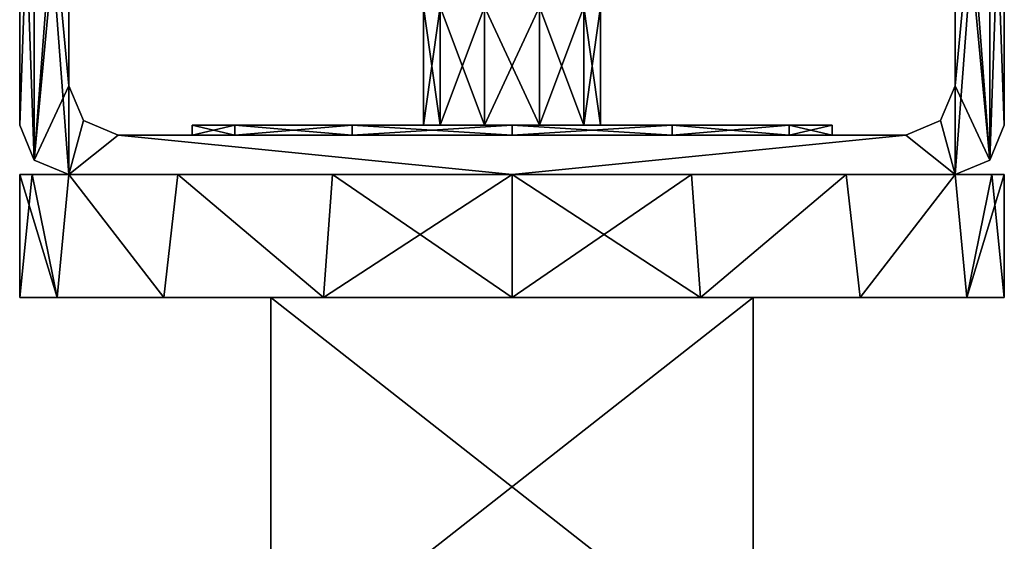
# Model space of a CAD drawing. Header units: millimetres. Extents: x -174 to 297, y -210 to 612.
# Tile 12 of 18: x -100 to 100, y 201 to 306. Entities that reach past the tile are written whole.
import ezdxf

# ---------------------------------------------------------------- set-up
doc = ezdxf.new("R2010")
doc.units = ezdxf.units.MM
doc.header["$LTSCALE"] = 65.185185
for name, color, linetype in [('10', 7, 'CONTINUOUS'), ('149', 7, 'CONTINUOUS'), ('150', 7, 'CONTINUOUS'), ('153', 7, 'CONTINUOUS'), ('259', 7, 'CONTINUOUS'), ('26', 7, 'CONTINUOUS'), ('260', 7, 'CONTINUOUS'), ('267', 7, 'CONTINUOUS'), ('27', 7, 'CONTINUOUS'), ('28', 7, 'CONTINUOUS'), ('59', 7, 'CONTINUOUS'), ('60', 7, 'CONTINUOUS'), ('61', 7, 'CONTINUOUS'), ('62', 7, 'CONTINUOUS'), ('66', 7, 'CONTINUOUS'), ('67', 7, 'CONTINUOUS'), ('68', 7, 'CONTINUOUS'), ('69', 7, 'CONTINUOUS'), ('70', 7, 'CONTINUOUS'), ('71', 7, 'CONTINUOUS'), ('72', 7, 'CONTINUOUS'), ('75', 7, 'CONTINUOUS'), ('76', 7, 'CONTINUOUS'), ('77', 7, 'CONTINUOUS'), ('78', 7, 'CONTINUOUS'), ('79', 7, 'CONTINUOUS'), ('84', 7, 'CONTINUOUS'), ('89', 7, 'CONTINUOUS'), ('91', 7, 'CONTINUOUS')]:
    doc.layers.add(name, color=color, linetype=linetype)

msp = doc.modelspace()

# ---------------------------------------------------------------- linework, layer by layer
at = {"layer": '10', "color": 7, "linetype": 'Continuous'}
for points in [[(49, 173.2, 35), (49, 250, 35), (-49, 173.2, 35), (49, 173.2, 35)], [(-49, 173.2, 35), (49, 250, 35), (-49, 250, 35), (-49, 173.2, 35)]]:
    msp.add_3dface(points, dxfattribs=at)
at = {"layer": '149', "color": 7, "linetype": 'Continuous'}
for points in [[(49, 173.2, -35), (49, 250, -35), (49, 173.2, 35), (49, 173.2, -35)], [(49, 173.2, 35), (49, 250, -35), (49, 250, 35), (49, 173.2, 35)]]:
    msp.add_3dface(points, dxfattribs=at)
at = {"layer": '150', "color": 7, "linetype": 'Continuous'}
for points in [[(-49, 250, -35), (-49, 173.2, -35), (-49, 250, 35), (-49, 250, -35)], [(-49, 173.2, -35), (-49, 173.2, 35), (-49, 250, 35), (-49, 173.2, -35)]]:
    msp.add_3dface(points, dxfattribs=at)
at = {"layer": '153', "color": 7, "linetype": 'Continuous'}
for points in [[(49, 250, -35), (49, 173.2, -35), (-49, 250, -35), (49, 250, -35)], [(-49, 250, -35), (49, 173.2, -35), (-49, 173.2, -35), (-49, 250, -35)]]:
    msp.add_3dface(points, dxfattribs=at)
at = {"layer": '259', "color": 7, "linetype": 'Continuous'}
for points in [[(-14.56, 285, -10.58), (-18, 285), (-14.56, 309, -10.58), (-14.56, 285, -10.58)], [(-18, 285), (-18, 309), (-14.56, 309, -10.58), (-18, 285)], [(-5.56, 285, -17.12), (-14.56, 285, -10.58), (-14.56, 309, -10.58), (-5.56, 285, -17.12)], [(-5.56, 309, -17.12), (-5.56, 285, -17.12), (-14.56, 309, -10.58), (-5.56, 309, -17.12)], [(5.56, 285, -17.12), (-5.56, 285, -17.12), (-5.56, 309, -17.12), (5.56, 285, -17.12)], [(5.56, 309, -17.12), (5.56, 285, -17.12), (-5.56, 309, -17.12), (5.56, 309, -17.12)], [(14.56, 285, -10.58), (5.56, 285, -17.12), (5.56, 309, -17.12), (14.56, 285, -10.58)], [(14.56, 309, -10.58), (14.56, 285, -10.58), (5.56, 309, -17.12), (14.56, 309, -10.58)], [(18, 285), (14.56, 285, -10.58), (18, 309), (18, 285)], [(18, 309), (14.56, 285, -10.58), (14.56, 309, -10.58), (18, 309)]]:
    msp.add_3dface(points, dxfattribs=at)
at = {"layer": '26', "color": 7, "linetype": 'Continuous'}
for points in [[(-18, 285), (-14.56, 285, 10.58), (-18, 309), (-18, 285)], [(-18, 309), (-14.56, 285, 10.58), (-14.56, 309, 10.58), (-18, 309)], [(-14.56, 285, 10.58), (-5.56, 285, 17.12), (-5.56, 309, 17.12), (-14.56, 285, 10.58)], [(-14.56, 309, 10.58), (-14.56, 285, 10.58), (-5.56, 309, 17.12), (-14.56, 309, 10.58)], [(-5.56, 285, 17.12), (5.56, 285, 17.12), (5.56, 309, 17.12), (-5.56, 285, 17.12)], [(-5.56, 309, 17.12), (-5.56, 285, 17.12), (5.56, 309, 17.12), (-5.56, 309, 17.12)], [(5.56, 285, 17.12), (14.56, 285, 10.58), (14.56, 309, 10.58), (5.56, 285, 17.12)], [(5.56, 309, 17.12), (5.56, 285, 17.12), (14.56, 309, 10.58), (5.56, 309, 17.12)], [(14.56, 285, 10.58), (18, 285), (14.56, 309, 10.58), (14.56, 285, 10.58)], [(14.56, 309, 10.58), (18, 285), (18, 309), (14.56, 309, 10.58)]]:
    msp.add_3dface(points, dxfattribs=at)
at = {"layer": '260', "color": 7, "linetype": 'Continuous'}
for points in [[(-92.39, 250, -38.27), (-100, 250), (-97.47, 275, -22.36), (-92.39, 250, -38.27)], [(-100, 250), (-100, 275), (-97.47, 275, -22.36), (-100, 250)], [(-90, 275, -43.59), (-92.39, 250, -38.27), (-97.47, 275, -22.36), (-90, 275, -43.59)], [(-70.71, 250, -70.71), (-92.39, 250, -38.27), (-90, 275, -43.59), (-70.71, 250, -70.71)], [(-67.91, 275, -73.41), (-70.71, 250, -70.71), (-90, 275, -43.59), (-67.91, 275, -73.41)], [(-38.27, 250, -92.39), (-70.71, 250, -70.71), (-67.91, 275, -73.41), (-38.27, 250, -92.39)], [(-36.46, 275, -93.11), (-38.27, 250, -92.39), (-67.91, 275, -73.41), (-36.46, 275, -93.11)], [(0, 250, -100), (-38.27, 250, -92.39), (0, 275, -100), (0, 250, -100)], [(0, 275, -100), (-38.27, 250, -92.39), (-36.46, 275, -93.11), (0, 275, -100)], [(38.27, 250, -92.39), (0, 250, -100), (36.46, 275, -93.11), (38.27, 250, -92.39)], [(36.46, 275, -93.11), (0, 250, -100), (0, 275, -100), (36.46, 275, -93.11)], [(67.91, 275, -73.41), (38.27, 250, -92.39), (36.46, 275, -93.11), (67.91, 275, -73.41)], [(70.71, 250, -70.71), (38.27, 250, -92.39), (67.91, 275, -73.41), (70.71, 250, -70.71)], [(90, 275, -43.59), (70.71, 250, -70.71), (67.91, 275, -73.41), (90, 275, -43.59)], [(92.39, 250, -38.27), (70.71, 250, -70.71), (90, 275, -43.59), (92.39, 250, -38.27)], [(97.47, 275, -22.36), (92.39, 250, -38.27), (90, 275, -43.59), (97.47, 275, -22.36)], [(100, 250), (92.39, 250, -38.27), (100, 275), (100, 250)], [(100, 275), (92.39, 250, -38.27), (97.47, 275, -22.36), (100, 275)]]:
    msp.add_3dface(points, dxfattribs=at)
at = {"layer": '267', "color": 7, "linetype": 'Continuous'}
for points in [[(-65, 283), (-56.29, 283, 32.5), (-65, 285), (-65, 283)], [(-65, 285), (-56.29, 283, 32.5), (-56.29, 285, 32.5), (-65, 285)], [(-56.29, 283, 32.5), (-32.5, 283, 56.29), (-56.29, 285, 32.5), (-56.29, 283, 32.5)], [(-56.29, 285, 32.5), (-32.5, 283, 56.29), (-32.5, 285, 56.29), (-56.29, 285, 32.5)], [(-32.5, 283, 56.29), (0, 283, 65), (-32.5, 285, 56.29), (-32.5, 283, 56.29)], [(-32.5, 285, 56.29), (0, 283, 65), (0, 285, 65), (-32.5, 285, 56.29)], [(0, 283, 65), (32.5, 283, 56.29), (0, 285, 65), (0, 283, 65)], [(0, 285, 65), (32.5, 283, 56.29), (32.5, 285, 56.29), (0, 285, 65)], [(32.5, 283, 56.29), (56.29, 283, 32.5), (32.5, 285, 56.29), (32.5, 283, 56.29)], [(32.5, 285, 56.29), (56.29, 283, 32.5), (56.29, 285, 32.5), (32.5, 285, 56.29)], [(56.29, 283, 32.5), (65, 283), (56.29, 285, 32.5), (56.29, 283, 32.5)], [(56.29, 285, 32.5), (65, 283), (65, 285), (56.29, 285, 32.5)]]:
    msp.add_3dface(points, dxfattribs=at)
at = {"layer": '27', "color": 7, "linetype": 'Continuous'}
for points in [[(-56.29, 283, -32.5), (-65, 283), (-56.29, 285, -32.5), (-56.29, 283, -32.5)], [(-65, 283), (-65, 285), (-56.29, 285, -32.5), (-65, 283)], [(-32.5, 283, -56.29), (-56.29, 283, -32.5), (-32.5, 285, -56.29), (-32.5, 283, -56.29)], [(-32.5, 285, -56.29), (-56.29, 283, -32.5), (-56.29, 285, -32.5), (-32.5, 285, -56.29)], [(0, 283, -65), (-32.5, 283, -56.29), (0, 285, -65), (0, 283, -65)], [(0, 285, -65), (-32.5, 283, -56.29), (-32.5, 285, -56.29), (0, 285, -65)], [(32.5, 283, -56.29), (0, 283, -65), (32.5, 285, -56.29), (32.5, 283, -56.29)], [(32.5, 285, -56.29), (0, 283, -65), (0, 285, -65), (32.5, 285, -56.29)], [(56.29, 283, -32.5), (32.5, 283, -56.29), (56.29, 285, -32.5), (56.29, 283, -32.5)], [(56.29, 285, -32.5), (32.5, 283, -56.29), (32.5, 285, -56.29), (56.29, 285, -32.5)], [(65, 283), (56.29, 283, -32.5), (65, 285), (65, 283)], [(65, 285), (56.29, 283, -32.5), (56.29, 285, -32.5), (65, 285)]]:
    msp.add_3dface(points, dxfattribs=at)
at = {"layer": '28', "color": 7, "linetype": 'Continuous'}
for points in [[(-100, 250), (-92.39, 250, 38.27), (-100, 275), (-100, 250)], [(-100, 275), (-92.39, 250, 38.27), (-97.47, 275, 22.36), (-100, 275)], [(-97.47, 275, 22.36), (-92.39, 250, 38.27), (-90, 275, 43.59), (-97.47, 275, 22.36)], [(-92.39, 250, 38.27), (-70.71, 250, 70.71), (-90, 275, 43.59), (-92.39, 250, 38.27)], [(-90, 275, 43.59), (-70.71, 250, 70.71), (-67.91, 275, 73.41), (-90, 275, 43.59)], [(-70.71, 250, 70.71), (-38.27, 250, 92.39), (-67.91, 275, 73.41), (-70.71, 250, 70.71)], [(-67.91, 275, 73.41), (-38.27, 250, 92.39), (-36.46, 275, 93.11), (-67.91, 275, 73.41)], [(-38.27, 250, 92.39), (0, 250, 100), (-36.46, 275, 93.11), (-38.27, 250, 92.39)], [(-36.46, 275, 93.11), (0, 250, 100), (0, 275, 100), (-36.46, 275, 93.11)], [(0, 250, 100), (38.27, 250, 92.39), (0, 275, 100), (0, 250, 100)], [(0, 275, 100), (38.27, 250, 92.39), (36.46, 275, 93.11), (0, 275, 100)], [(36.46, 275, 93.11), (38.27, 250, 92.39), (67.91, 275, 73.41), (36.46, 275, 93.11)], [(38.27, 250, 92.39), (70.71, 250, 70.71), (67.91, 275, 73.41), (38.27, 250, 92.39)], [(67.91, 275, 73.41), (70.71, 250, 70.71), (90, 275, 43.59), (67.91, 275, 73.41)], [(70.71, 250, 70.71), (92.39, 250, 38.27), (90, 275, 43.59), (70.71, 250, 70.71)], [(90, 275, 43.59), (92.39, 250, 38.27), (97.47, 275, 22.36), (90, 275, 43.59)], [(92.39, 250, 38.27), (100, 250), (97.47, 275, 22.36), (92.39, 250, 38.27)], [(97.47, 275, 22.36), (100, 250), (100, 275), (97.47, 275, 22.36)]]:
    msp.add_3dface(points, dxfattribs=at)
at = {"layer": '59', "color": 7, "linetype": 'Continuous'}
for points in [[(80, 283, -100), (-80, 283, -100), (-32.5, 283, -56.29), (80, 283, -100)], [(-80, 283, -100), (-80, 283, 100), (-65, 283), (-80, 283, -100)], [(-32.5, 283, -56.29), (-80, 283, -100), (-56.29, 283, -32.5), (-32.5, 283, -56.29)], [(-56.29, 283, -32.5), (-80, 283, -100), (-65, 283), (-56.29, 283, -32.5)], [(-80, 283, 100), (80, 283, 100), (32.5, 283, 56.29), (-80, 283, 100)], [(-65, 283), (-80, 283, 100), (-56.29, 283, 32.5), (-65, 283)], [(-56.29, 283, 32.5), (-80, 283, 100), (-32.5, 283, 56.29), (-56.29, 283, 32.5)], [(-32.5, 283, 56.29), (-80, 283, 100), (0, 283, 65), (-32.5, 283, 56.29)], [(0, 283, 65), (-80, 283, 100), (32.5, 283, 56.29), (0, 283, 65)], [(0, 283, -65), (80, 283, -100), (-32.5, 283, -56.29), (0, 283, -65)], [(32.5, 283, -56.29), (80, 283, -100), (0, 283, -65), (32.5, 283, -56.29)], [(56.29, 283, -32.5), (80, 283, -100), (32.5, 283, -56.29), (56.29, 283, -32.5)], [(32.5, 283, 56.29), (80, 283, 100), (56.29, 283, 32.5), (32.5, 283, 56.29)], [(65, 283), (80, 283, -100), (56.29, 283, -32.5), (65, 283)], [(80, 283, 100), (65, 283), (56.29, 283, 32.5), (80, 283, 100)], [(80, 283, 100), (80, 283, -100), (65, 283), (80, 283, 100)]]:
    msp.add_3dface(points, dxfattribs=at)
at = {"layer": '60', "color": 7, "linetype": 'Continuous'}
for points in [[(-90, 275, 43.59), (-67.91, 275, 73.41), (-90, 275, 100), (-90, 275, 43.59)], [(-67.91, 275, 73.41), (-36.46, 275, 93.11), (-90, 275, 100), (-67.91, 275, 73.41)], [(-36.46, 275, 93.11), (0, 275, 100), (-90, 275, 100), (-36.46, 275, 93.11)]]:
    msp.add_3dface(points, dxfattribs=at)
at = {"layer": '61', "color": 7, "linetype": 'Continuous'}
for points in [[(0, 275, 100), (36.46, 275, 93.11), (90, 275, 100), (0, 275, 100)], [(36.46, 275, 93.11), (67.91, 275, 73.41), (90, 275, 100), (36.46, 275, 93.11)], [(67.91, 275, 73.41), (90, 275, 43.59), (90, 275, 100), (67.91, 275, 73.41)]]:
    msp.add_3dface(points, dxfattribs=at)
at = {"layer": '62', "color": 7, "linetype": 'Continuous'}
for points in [[(0, 275, -100), (-36.46, 275, -93.11), (-90, 275, -100), (0, 275, -100)], [(-36.46, 275, -93.11), (-67.91, 275, -73.41), (-90, 275, -100), (-36.46, 275, -93.11)], [(-67.91, 275, -73.41), (-90, 275, -43.59), (-90, 275, -100), (-67.91, 275, -73.41)]]:
    msp.add_3dface(points, dxfattribs=at)
at = {"layer": '66', "color": 7, "linetype": 'Continuous'}
for points in [[(90, 353, -100), (90, 293, -100), (90, 293, 100), (90, 353, -100)], [(90, 353, -100), (90, 293, 100), (90, 353, 100), (90, 353, -100)]]:
    msp.add_3dface(points, dxfattribs=at)
at = {"layer": '67', "color": 7, "linetype": 'Continuous'}
for points in [[(90, 293, -100), (87.07, 285.93, -100), (90, 293, 100), (90, 293, -100)], [(87.07, 285.93, -100), (87.07, 285.93, 100), (90, 293, 100), (87.07, 285.93, -100)], [(87.07, 285.93, -100), (80, 283, -100), (87.07, 285.93, 100), (87.07, 285.93, -100)], [(80, 283, -100), (80, 283, 100), (87.07, 285.93, 100), (80, 283, -100)]]:
    msp.add_3dface(points, dxfattribs=at)
at = {"layer": '68', "color": 7, "linetype": 'Continuous'}
for points in [[(-87.07, 285.93, -100), (-90, 293, -100), (-87.07, 285.93, 100), (-87.07, 285.93, -100)], [(-90, 293, -100), (-90, 293, 100), (-87.07, 285.93, 100), (-90, 293, -100)], [(-80, 283, -100), (-87.07, 285.93, -100), (-80, 283, 100), (-80, 283, -100)], [(-87.07, 285.93, -100), (-87.07, 285.93, 100), (-80, 283, 100), (-87.07, 285.93, -100)]]:
    msp.add_3dface(points, dxfattribs=at)
at = {"layer": '69', "color": 7, "linetype": 'Continuous'}
for points in [[(-90, 293, -100), (-90, 353, -100), (-90, 353, 100), (-90, 293, -100)], [(-90, 293, 100), (-90, 293, -100), (-90, 353, 100), (-90, 293, 100)]]:
    msp.add_3dface(points, dxfattribs=at)
at = {"layer": '70', "color": 7, "linetype": 'Continuous'}
for points in [[(36.46, 275, -93.11), (0, 275, -100), (90, 275, -100), (36.46, 275, -93.11)], [(67.91, 275, -73.41), (36.46, 275, -93.11), (90, 275, -100), (67.91, 275, -73.41)], [(90, 275, -43.59), (67.91, 275, -73.41), (90, 275, -100), (90, 275, -43.59)]]:
    msp.add_3dface(points, dxfattribs=at)
at = {"layer": '71', "color": 7, "linetype": 'Continuous'}
for points in [[(97.07, 277.93, -100), (100, 285, -100), (97.07, 277.93, 100), (97.07, 277.93, -100)], [(97.07, 277.93, 100), (100, 285, -100), (100, 285, 100), (97.07, 277.93, 100)], [(90, 275, 43.59), (90, 275, -43.59), (97.07, 277.93, -100), (90, 275, 43.59)], [(90, 275, 43.59), (97.07, 277.93, -100), (90, 275, 100), (90, 275, 43.59)], [(97.07, 277.93, -100), (90, 275, -43.59), (90, 275, -100), (97.07, 277.93, -100)], [(90, 275, 100), (97.07, 277.93, -100), (97.07, 277.93, 100), (90, 275, 100)]]:
    msp.add_3dface(points, dxfattribs=at)
at = {"layer": '72', "color": 7, "linetype": 'Continuous'}
for points in [[(100, 285, 100), (100, 285, -100), (100, 361, 100), (100, 285, 100)], [(100, 285, -100), (100, 361, -100), (100, 361, 100), (100, 285, -100)]]:
    msp.add_3dface(points, dxfattribs=at)
at = {"layer": '75', "color": 7, "linetype": 'Continuous'}
for points in [[(-100, 361, -100), (-100, 285, -100), (-100, 285, 100), (-100, 361, -100)], [(-100, 361, -100), (-100, 285, 100), (-100, 361, 100), (-100, 361, -100)]]:
    msp.add_3dface(points, dxfattribs=at)
at = {"layer": '76', "color": 7, "linetype": 'Continuous'}
for points in [[(-100, 285, -100), (-97.07, 277.93, -100), (-100, 285, 100), (-100, 285, -100)], [(-100, 285, 100), (-97.07, 277.93, -100), (-97.07, 277.93, 100), (-100, 285, 100)], [(-90, 275, -43.59), (-90, 275, 43.59), (-97.07, 277.93, 100), (-90, 275, -43.59)], [(-97.07, 277.93, 100), (-90, 275, 43.59), (-90, 275, 100), (-97.07, 277.93, 100)], [(-90, 275, -100), (-90, 275, -43.59), (-97.07, 277.93, 100), (-90, 275, -100)], [(-97.07, 277.93, -100), (-90, 275, -100), (-97.07, 277.93, 100), (-97.07, 277.93, -100)]]:
    msp.add_3dface(points, dxfattribs=at)
at = {"layer": '77', "color": 7, "linetype": 'Continuous'}
for points in [[(-97.07, 368.07, -100), (-90, 371, -100), (-97.07, 277.93, -100), (-97.07, 368.07, -100)], [(-97.07, 277.93, -100), (-90, 371, -100), (-90, 353, -100), (-97.07, 277.93, -100)], [(-100, 361, -100), (-97.07, 368.07, -100), (-100, 285, -100), (-100, 361, -100)], [(-100, 285, -100), (-97.07, 368.07, -100), (-97.07, 277.93, -100), (-100, 285, -100)], [(97.07, 277.93, -100), (90, 275, -100), (97.07, 368.07, -100), (97.07, 277.93, -100)], [(97.07, 368.07, -100), (90, 275, -100), (90, 293, -100), (97.07, 368.07, -100)], [(90, 353, -100), (97.07, 368.07, -100), (90, 293, -100), (90, 353, -100)], [(100, 361, -100), (97.07, 277.93, -100), (97.07, 368.07, -100), (100, 361, -100)], [(100, 285, -100), (97.07, 277.93, -100), (100, 361, -100), (100, 285, -100)], [(-90, 293, -100), (-97.07, 277.93, -100), (-90, 353, -100), (-90, 293, -100)], [(-90, 275, -100), (-97.07, 277.93, -100), (-90, 293, -100), (-90, 275, -100)], [(-87.07, 285.93, -100), (-90, 275, -100), (-90, 293, -100), (-87.07, 285.93, -100)], [(90, 293, -100), (90, 275, -100), (87.07, 285.93, -100), (90, 293, -100)], [(-80, 283, -100), (-90, 275, -100), (-87.07, 285.93, -100), (-80, 283, -100)], [(87.07, 285.93, -100), (90, 275, -100), (80, 283, -100), (87.07, 285.93, -100)], [(0, 275, -100), (-90, 275, -100), (-80, 283, -100), (0, 275, -100)], [(80, 283, -100), (0, 275, -100), (-80, 283, -100), (80, 283, -100)], [(90, 275, -100), (0, 275, -100), (80, 283, -100), (90, 275, -100)]]:
    msp.add_3dface(points, dxfattribs=at)
at = {"layer": '78', "color": 7, "linetype": 'Continuous'}
for points in [[(90, 371, 100), (97.07, 277.93, 100), (97.07, 368.07, 100), (90, 371, 100)], [(97.07, 277.93, 100), (90, 371, 100), (90, 353, 100), (97.07, 277.93, 100)], [(-100, 361, 100), (-97.07, 277.93, 100), (-97.07, 368.07, 100), (-100, 361, 100)], [(-97.07, 277.93, 100), (-90, 275, 100), (-97.07, 368.07, 100), (-97.07, 277.93, 100)], [(-97.07, 368.07, 100), (-90, 275, 100), (-90, 293, 100), (-97.07, 368.07, 100)], [(-97.07, 368.07, 100), (-90, 293, 100), (-90, 353, 100), (-97.07, 368.07, 100)], [(97.07, 277.93, 100), (100, 285, 100), (97.07, 368.07, 100), (97.07, 277.93, 100)], [(100, 285, 100), (100, 361, 100), (97.07, 368.07, 100), (100, 285, 100)], [(-100, 285, 100), (-97.07, 277.93, 100), (-100, 361, 100), (-100, 285, 100)], [(90, 293, 100), (97.07, 277.93, 100), (90, 353, 100), (90, 293, 100)], [(-90, 293, 100), (-90, 275, 100), (-87.07, 285.93, 100), (-90, 293, 100)], [(87.07, 285.93, 100), (90, 275, 100), (90, 293, 100), (87.07, 285.93, 100)], [(90, 275, 100), (97.07, 277.93, 100), (90, 293, 100), (90, 275, 100)], [(-87.07, 285.93, 100), (-90, 275, 100), (-80, 283, 100), (-87.07, 285.93, 100)], [(80, 283, 100), (90, 275, 100), (87.07, 285.93, 100), (80, 283, 100)], [(-90, 275, 100), (0, 275, 100), (-80, 283, 100), (-90, 275, 100)], [(-80, 283, 100), (0, 275, 100), (80, 283, 100), (-80, 283, 100)], [(0, 275, 100), (90, 275, 100), (80, 283, 100), (0, 275, 100)]]:
    msp.add_3dface(points, dxfattribs=at)
at = {"layer": '79', "color": 7, "linetype": 'Continuous'}
for points in [[(90, 275, 43.59), (97.47, 275, 22.36), (100, 275), (90, 275, 43.59)], [(90, 275, 43.59), (100, 275), (97.47, 275, -22.36), (90, 275, 43.59)], [(90, 275, 43.59), (97.47, 275, -22.36), (90, 275, -43.59), (90, 275, 43.59)]]:
    msp.add_3dface(points, dxfattribs=at)
at = {"layer": '84', "color": 7, "linetype": 'Continuous'}
for points in [[(-49, 250, -35), (-49, 250, 35), (-100, 250), (-49, 250, -35)], [(-92.39, 250, -38.27), (-49, 250, -35), (-100, 250), (-92.39, 250, -38.27)], [(-100, 250), (-49, 250, 35), (-92.39, 250, 38.27), (-100, 250)], [(49, 250, -35), (-49, 250, -35), (-92.39, 250, -38.27), (49, 250, -35)], [(92.39, 250, -38.27), (49, 250, -35), (-92.39, 250, -38.27), (92.39, 250, -38.27)], [(-92.39, 250, 38.27), (-49, 250, 35), (92.39, 250, 38.27), (-92.39, 250, 38.27)], [(-70.71, 250, -70.71), (92.39, 250, -38.27), (-92.39, 250, -38.27), (-70.71, 250, -70.71)], [(-70.71, 250, 70.71), (-92.39, 250, 38.27), (70.71, 250, 70.71), (-70.71, 250, 70.71)], [(70.71, 250, 70.71), (-92.39, 250, 38.27), (92.39, 250, 38.27), (70.71, 250, 70.71)], [(70.71, 250, -70.71), (92.39, 250, -38.27), (-70.71, 250, -70.71), (70.71, 250, -70.71)], [(-38.27, 250, -92.39), (70.71, 250, -70.71), (-70.71, 250, -70.71), (-38.27, 250, -92.39)], [(-38.27, 250, 92.39), (-70.71, 250, 70.71), (38.27, 250, 92.39), (-38.27, 250, 92.39)], [(38.27, 250, 92.39), (-70.71, 250, 70.71), (70.71, 250, 70.71), (38.27, 250, 92.39)], [(-49, 250, 35), (49, 250, 35), (92.39, 250, 38.27), (-49, 250, 35)], [(38.27, 250, -92.39), (70.71, 250, -70.71), (-38.27, 250, -92.39), (38.27, 250, -92.39)], [(0, 250, -100), (38.27, 250, -92.39), (-38.27, 250, -92.39), (0, 250, -100)], [(0, 250, 100), (-38.27, 250, 92.39), (38.27, 250, 92.39), (0, 250, 100)], [(49, 250, 35), (49, 250, -35), (100, 250), (49, 250, 35)], [(100, 250), (49, 250, -35), (92.39, 250, -38.27), (100, 250)], [(49, 250, 35), (100, 250), (92.39, 250, 38.27), (49, 250, 35)]]:
    msp.add_3dface(points, dxfattribs=at)
at = {"layer": '89', "color": 7, "linetype": 'Continuous'}
for points in [[(-100, 275), (-97.47, 275, 22.36), (-90, 275, -43.59), (-100, 275)], [(-100, 275), (-90, 275, -43.59), (-97.47, 275, -22.36), (-100, 275)], [(-97.47, 275, 22.36), (-90, 275, 43.59), (-90, 275, -43.59), (-97.47, 275, 22.36)]]:
    msp.add_3dface(points, dxfattribs=at)
at = {"layer": '91', "color": 7, "linetype": 'Continuous'}
for points in [[(-65, 285), (-56.29, 285, 32.5), (-18, 285), (-65, 285)], [(-56.29, 285, -32.5), (-65, 285), (-5.56, 285, -17.12), (-56.29, 285, -32.5)], [(-5.56, 285, -17.12), (-65, 285), (-14.56, 285, -10.58), (-5.56, 285, -17.12)], [(-14.56, 285, -10.58), (-65, 285), (-18, 285), (-14.56, 285, -10.58)], [(-56.29, 285, 32.5), (-32.5, 285, 56.29), (56.29, 285, 32.5), (-56.29, 285, 32.5)], [(-56.29, 285, 32.5), (56.29, 285, 32.5), (5.56, 285, 17.12), (-56.29, 285, 32.5)], [(-18, 285), (-56.29, 285, 32.5), (-14.56, 285, 10.58), (-18, 285)], [(-14.56, 285, 10.58), (-56.29, 285, 32.5), (-5.56, 285, 17.12), (-14.56, 285, 10.58)], [(-5.56, 285, 17.12), (-56.29, 285, 32.5), (5.56, 285, 17.12), (-5.56, 285, 17.12)], [(56.29, 285, -32.5), (32.5, 285, -56.29), (-56.29, 285, -32.5), (56.29, 285, -32.5)], [(56.29, 285, -32.5), (-56.29, 285, -32.5), (-5.56, 285, -17.12), (56.29, 285, -32.5)], [(32.5, 285, -56.29), (-32.5, 285, -56.29), (-56.29, 285, -32.5), (32.5, 285, -56.29)], [(-32.5, 285, 56.29), (0, 285, 65), (32.5, 285, 56.29), (-32.5, 285, 56.29)], [(-32.5, 285, 56.29), (32.5, 285, 56.29), (56.29, 285, 32.5), (-32.5, 285, 56.29)], [(32.5, 285, -56.29), (0, 285, -65), (-32.5, 285, -56.29), (32.5, 285, -56.29)], [(5.56, 285, -17.12), (56.29, 285, -32.5), (-5.56, 285, -17.12), (5.56, 285, -17.12)], [(56.29, 285, 32.5), (65, 285), (5.56, 285, 17.12), (56.29, 285, 32.5)], [(5.56, 285, 17.12), (65, 285), (14.56, 285, 10.58), (5.56, 285, 17.12)], [(14.56, 285, -10.58), (56.29, 285, -32.5), (5.56, 285, -17.12), (14.56, 285, -10.58)], [(65, 285), (18, 285), (14.56, 285, 10.58), (65, 285)], [(18, 285), (56.29, 285, -32.5), (14.56, 285, -10.58), (18, 285)], [(65, 285), (56.29, 285, -32.5), (18, 285), (65, 285)]]:
    msp.add_3dface(points, dxfattribs=at)

doc.saveas('drawing.dxf')
